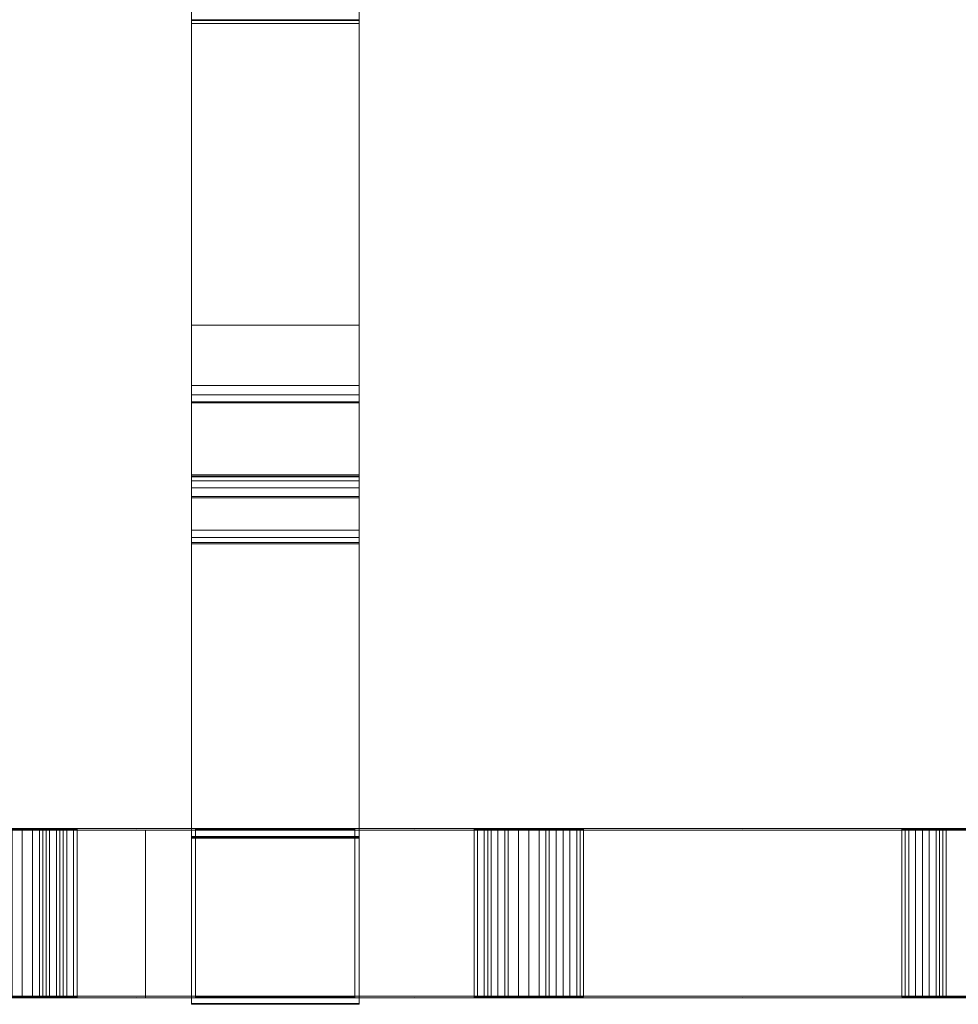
# Model space of a CAD drawing. Header units: millimetres. Extents: x -211 to 218, y -248 to 286.
# Tile 22 of 214: x -39 to -5, y -248 to -213. Entities that reach past the tile are written whole.
import ezdxf

# ---------------------------------------------------------------- set-up
doc = ezdxf.new("R2010")
doc.units = ezdxf.units.MM
doc.header["$LTSCALE"] = 25.4
doc.layers.add('None', color=7, linetype='Continuous', lineweight=9)

msp = doc.modelspace()

# ---------------------------------------------------------------- linework, layer by layer
at = {"layer": 'None', "color": 7, "linetype": 'Continuous', "lineweight": 9}
for points in [[(-32.45, -224.191, 24.578), (-26.45, -224.191, 24.578), (-26.45, -204.577, 23.083), (-32.45, -204.577, 23.083)], [(-32.45, -207.591, 9.973), (-26.45, -207.591, 9.973), (-26.45, -213.291, 9.959), (-32.45, -213.291, 9.959)], [(-32.45, -213.268, 0.784), (-26.45, -213.268, 0.784), (-26.45, -213.397, 0.805), (-32.45, -213.397, 0.805)], [(-32.45, -213.291, 9.959), (-26.45, -213.291, 9.959), (-26.45, -213.268, 0.784), (-32.45, -213.268, 0.784)], [(-32.45, -213.397, 0.805), (-26.45, -213.397, 0.805), (-26.45, -226.353, 2.897), (-32.45, -226.353, 2.897)], [(-32.45, -242.551, 25.909), (-26.45, -242.551, 25.909), (-26.45, -224.191, 24.578), (-32.45, -224.191, 24.578)], [(-32.45, -226.353, 2.897), (-26.45, -226.353, 2.897), (-26.45, -226.681, 2.981), (-32.45, -226.681, 2.981)], [(-32.45, -226.681, 2.981), (-26.45, -226.681, 2.981), (-26.45, -226.94, 3.188), (-32.45, -226.94, 3.188)], [(-32.45, -226.94, 3.188), (-26.45, -226.94, 3.188), (-26.45, -226.977, 3.238), (-32.45, -226.977, 3.238)], [(-32.45, -226.977, 3.238), (-26.45, -226.977, 3.238), (-26.45, -231.527, 9.783), (-32.45, -231.527, 9.783)], [(-32.45, -229.548, 4.331), (-26.45, -229.548, 4.331), (-26.45, -229.598, 4.02), (-32.45, -229.598, 4.02)], [(-32.45, -229.623, 4.636), (-26.45, -229.623, 4.636), (-26.45, -229.548, 4.331), (-32.45, -229.548, 4.331)], [(-32.45, -229.598, 4.02), (-26.45, -229.598, 4.02), (-26.45, -229.765, 3.753), (-32.45, -229.765, 3.753)], [(-32.45, -231.967, 9.522), (-26.45, -231.967, 9.522), (-26.45, -229.623, 4.636), (-32.45, -229.623, 4.636)], [(-32.45, -229.765, 3.753), (-26.45, -229.765, 3.753), (-26.45, -230.019, 3.572), (-32.45, -230.019, 3.572)], [(-32.45, -230.019, 3.572), (-26.45, -230.019, 3.572), (-26.45, -230.327, 3.504), (-32.45, -230.327, 3.504)], [(-32.45, -230.327, 3.504), (-26.45, -230.327, 3.504), (-26.45, -230.371, 3.504), (-32.45, -230.371, 3.504)], [(-32.45, -230.371, 3.504), (-26.45, -230.371, 3.504), (-26.45, -242.497, 5.503), (-32.45, -242.497, 5.503)], [(-32.45, -231.527, 9.783), (-26.45, -231.527, 9.783), (-26.45, -231.794, 9.928), (-32.45, -231.794, 9.928)], [(-32.45, -231.794, 9.928), (-26.45, -231.794, 9.928), (-26.45, -232.014, 9.709), (-32.45, -232.014, 9.709)], [(-32.45, -232.014, 9.709), (-26.45, -232.014, 9.709), (-26.45, -231.967, 9.522), (-32.45, -231.967, 9.522)], [(-38.5, -242.23, 18.406), (-38.5, -248.23, 18.421), (-38.867, -248.23, 18.299), (-38.867, -242.23, 18.283)], [(-38.133, -242.23, 18.406), (-38.133, -248.23, 18.421), (-38.5, -248.23, 18.421), (-38.5, -242.23, 18.406)], [(-37.888, -242.23, 18.283), (-37.888, -248.23, 18.299), (-38.133, -248.23, 18.421), (-38.133, -242.23, 18.406)], [(-38.133, -242.24, 14.488), (-38.133, -248.24, 14.503), (-37.765, -248.24, 14.503), (-37.765, -242.24, 14.488)], [(-37.643, -242.23, 18.283), (-37.643, -248.23, 18.299), (-37.888, -248.23, 18.299), (-37.888, -242.23, 18.283)], [(-37.765, -242.24, 14.488), (-37.765, -248.24, 14.503), (-37.52, -248.24, 14.626), (-37.52, -242.24, 14.61)], [(-37.276, -242.231, 18.038), (-37.276, -248.231, 18.054), (-37.643, -248.23, 18.299), (-37.643, -242.23, 18.283)], [(-37.52, -242.24, 14.61), (-37.52, -248.24, 14.626), (-37.153, -248.239, 14.871), (-37.153, -242.239, 14.855)], [(-37.031, -242.232, 17.794), (-37.031, -248.232, 17.809), (-37.276, -248.231, 18.054), (-37.276, -242.231, 18.038)], [(-37.153, -242.239, 14.855), (-37.153, -248.239, 14.871), (-36.908, -248.239, 15.116), (-36.908, -242.239, 15.1)], [(-36.908, -242.232, 17.549), (-36.908, -248.232, 17.564), (-37.031, -248.232, 17.809), (-37.031, -242.232, 17.794)], [(-36.664, -242.233, 17.426), (-36.664, -248.232, 17.442), (-36.908, -248.232, 17.564), (-36.908, -242.232, 17.549)], [(-36.908, -242.239, 15.1), (-36.908, -248.239, 15.116), (-36.664, -248.237, 15.605), (-36.664, -242.237, 15.59)], [(-36.541, -242.233, 17.181), (-36.541, -248.233, 17.197), (-36.664, -248.232, 17.442), (-36.664, -242.233, 17.426)], [(-36.664, -242.237, 15.59), (-36.664, -248.237, 15.605), (-36.541, -248.237, 15.85), (-36.541, -242.237, 15.834)], [(-36.541, -242.237, 15.834), (-36.541, -248.237, 15.85), (-36.541, -248.233, 17.197), (-36.541, -242.233, 17.181)], [(-26.598, -242.222, 21.344), (-26.598, -248.222, 21.36), (-32.298, -248.222, 21.36), (-32.298, -242.222, 21.344)], [(-32.298, -242.248, 11.427), (-32.298, -248.248, 11.442), (-26.598, -248.248, 11.442), (-26.598, -242.248, 11.427)], [(-22.215, -242.233, 17.181), (-22.215, -248.233, 17.197), (-22.337, -248.233, 17.075), (-22.337, -242.233, 17.059)], [(-22.337, -242.233, 17.059), (-22.337, -248.233, 17.075), (-22.337, -248.236, 15.973), (-22.337, -242.236, 15.957)], [(-22.337, -242.236, 15.957), (-22.337, -248.236, 15.973), (-22.215, -248.237, 15.605), (-22.215, -242.237, 15.59)], [(-21.97, -242.232, 17.671), (-21.97, -248.232, 17.687), (-22.215, -248.233, 17.197), (-22.215, -242.233, 17.181)], [(-22.215, -242.237, 15.59), (-22.215, -248.237, 15.605), (-21.848, -248.239, 15.116), (-21.848, -242.239, 15.1)], [(-21.725, -242.231, 17.916), (-21.725, -248.231, 17.932), (-21.97, -248.232, 17.687), (-21.97, -242.232, 17.671)], [(-21.848, -242.239, 15.1), (-21.848, -248.239, 15.116), (-21.48, -248.24, 14.748), (-21.48, -242.24, 14.732)], [(-21.48, -242.231, 18.161), (-21.48, -248.231, 18.177), (-21.725, -248.231, 17.932), (-21.725, -242.231, 17.916)], [(-21.113, -242.23, 18.283), (-21.113, -248.23, 18.299), (-21.48, -248.231, 18.177), (-21.48, -242.231, 18.161)], [(-21.48, -242.24, 14.732), (-21.48, -248.24, 14.748), (-21.236, -248.24, 14.626), (-21.236, -242.24, 14.61)], [(-21.236, -242.24, 14.61), (-21.236, -248.24, 14.626), (-21.113, -248.24, 14.503), (-21.113, -242.24, 14.488)], [(-20.746, -242.23, 18.406), (-20.746, -248.23, 18.421), (-21.113, -248.23, 18.299), (-21.113, -242.23, 18.283)], [(-21.113, -242.24, 14.488), (-21.113, -248.24, 14.503), (-20.746, -248.24, 14.503), (-20.746, -242.24, 14.488)], [(-20.011, -242.23, 18.406), (-20.011, -248.23, 18.421), (-20.746, -248.23, 18.421), (-20.746, -242.23, 18.406)], [(-19.766, -242.23, 18.283), (-19.766, -248.23, 18.299), (-20.011, -248.23, 18.421), (-20.011, -242.23, 18.406)], [(-19.399, -242.231, 18.161), (-19.399, -248.231, 18.177), (-19.766, -248.23, 18.299), (-19.766, -242.23, 18.283)], [(-19.644, -242.24, 14.61), (-19.644, -248.24, 14.626), (-19.399, -248.24, 14.748), (-19.399, -242.24, 14.732)], [(-19.154, -242.231, 17.916), (-19.154, -248.231, 17.932), (-19.399, -248.231, 18.177), (-19.399, -242.231, 18.161)], [(-19.399, -242.24, 14.732), (-19.399, -248.24, 14.748), (-19.154, -248.239, 14.993), (-19.154, -242.239, 14.977)], [(-18.909, -242.232, 17.671), (-18.909, -248.232, 17.687), (-19.154, -248.231, 17.932), (-19.154, -242.231, 17.916)], [(-19.154, -242.239, 14.977), (-19.154, -248.239, 14.993), (-18.909, -248.238, 15.238), (-18.909, -242.238, 15.222)], [(-18.664, -242.233, 17.304), (-18.664, -248.233, 17.319), (-18.909, -248.232, 17.687), (-18.909, -242.232, 17.671)], [(-18.909, -242.238, 15.222), (-18.909, -248.238, 15.238), (-18.664, -248.237, 15.605), (-18.664, -242.237, 15.59)], [(-18.542, -242.233, 17.059), (-18.542, -248.233, 17.075), (-18.664, -248.233, 17.319), (-18.664, -242.233, 17.304)], [(-18.664, -242.237, 15.59), (-18.664, -248.237, 15.605), (-18.419, -248.235, 16.34), (-18.419, -242.235, 16.324)], [(-18.419, -242.234, 16.691), (-18.419, -248.234, 16.707), (-18.542, -248.233, 17.075), (-18.542, -242.233, 17.059)], [(-18.419, -242.235, 16.324), (-18.419, -248.235, 16.34), (-18.419, -248.234, 16.707), (-18.419, -242.234, 16.691)], [(-6.909, -242.234, 16.936), (-6.909, -248.234, 16.952), (-7.032, -248.234, 16.707), (-7.032, -242.234, 16.691)], [(-7.032, -242.234, 16.691), (-7.032, -248.234, 16.707), (-7.032, -248.235, 16.34), (-7.032, -242.235, 16.324)], [(-7.032, -242.235, 16.324), (-7.032, -248.235, 16.34), (-6.909, -248.237, 15.85), (-6.909, -242.237, 15.834)], [(-6.787, -242.233, 17.304), (-6.787, -248.233, 17.319), (-6.909, -248.234, 16.952), (-6.909, -242.234, 16.936)], [(-6.909, -242.237, 15.834), (-6.909, -248.237, 15.85), (-6.787, -248.237, 15.605), (-6.787, -242.237, 15.59)], [(-6.542, -242.232, 17.671), (-6.542, -248.232, 17.687), (-6.787, -248.233, 17.319), (-6.787, -242.233, 17.304)], [(-6.787, -242.237, 15.59), (-6.787, -248.237, 15.605), (-6.542, -248.238, 15.238), (-6.542, -242.238, 15.222)], [(-6.297, -242.231, 17.916), (-6.297, -248.231, 17.932), (-6.542, -248.232, 17.687), (-6.542, -242.232, 17.671)], [(-6.542, -242.238, 15.222), (-6.542, -248.238, 15.238), (-6.297, -248.239, 14.993), (-6.297, -242.239, 14.977)], [(-6.052, -242.231, 18.161), (-6.052, -248.231, 18.177), (-6.297, -248.231, 17.932), (-6.297, -242.231, 17.916)], [(-6.297, -242.239, 14.977), (-6.297, -248.239, 14.993), (-5.807, -248.24, 14.626), (-5.807, -242.24, 14.61)], [(-5.685, -242.23, 18.283), (-5.685, -248.23, 18.299), (-6.052, -248.231, 18.177), (-6.052, -242.231, 18.161)], [(-5.807, -242.24, 14.61), (-5.807, -248.24, 14.626), (-5.563, -248.24, 14.503), (-5.563, -242.24, 14.488)], [(-5.44, -242.23, 18.406), (-5.44, -248.23, 18.421), (-5.685, -248.23, 18.299), (-5.685, -242.23, 18.283)], [(-5.563, -242.24, 14.488), (-5.563, -248.24, 14.503), (-4.461, -248.24, 14.503), (-4.461, -242.24, 14.488)], [(-4.583, -242.23, 18.406), (-4.583, -248.23, 18.421), (-5.44, -248.23, 18.421), (-5.44, -242.23, 18.406)], [(-32.45, -242.497, 5.503), (-26.45, -242.497, 5.503), (-26.45, -242.512, 11.445), (-32.45, -242.512, 11.445)], [(-32.45, -242.512, 11.445), (-26.45, -242.512, 11.445), (-26.45, -248.471, 11.43), (-32.45, -248.471, 11.43)], [(-32.45, -242.539, 21.375), (-26.45, -242.539, 21.375), (-26.45, -242.551, 25.909), (-32.45, -242.551, 25.909)], [(-32.45, -248.497, 21.361), (-26.45, -248.497, 21.361), (-26.45, -242.539, 21.375), (-32.45, -242.539, 21.375)], [(-32.45, -248.471, 11.43), (-26.45, -248.471, 11.43), (-26.45, -248.497, 21.361), (-32.45, -248.497, 21.361)]]:
    msp.add_3dface(points, dxfattribs=at)
for points, invisible_edges in [([(-32.45, -207.591, 9.973), (-32.45, -213.291, 9.959), (-32.45, -224.191, 24.578), (-32.45, -204.577, 23.083)], 10), ([(-26.45, -204.577, 23.083), (-26.45, -224.191, 24.578), (-26.45, -213.291, 9.959), (-26.45, -207.591, 9.973)], 10), ([(-32.45, -213.291, 9.959), (-32.45, -213.268, 0.784), (-32.45, -213.397, 0.805)], 8), ([(-32.45, -213.291, 9.959), (-32.45, -226.353, 2.897), (-32.45, -226.681, 2.981), (-32.45, -226.94, 3.188)], 9), ([(-32.45, -213.291, 9.959), (-32.45, -213.397, 0.805), (-32.45, -226.353, 2.897)], 9), ([(-32.45, -226.94, 3.188), (-32.45, -226.977, 3.238), (-32.45, -213.291, 9.959)], 10), ([(-32.45, -226.977, 3.238), (-32.45, -231.527, 9.783), (-32.45, -224.191, 24.578), (-32.45, -213.291, 9.959)], 14), ([(-26.45, -213.397, 0.805), (-26.45, -213.268, 0.784), (-26.45, -213.291, 9.959)], 8), ([(-26.45, -213.291, 9.959), (-26.45, -226.977, 3.238), (-26.45, -226.94, 3.188)], 9), ([(-26.45, -226.94, 3.188), (-26.45, -226.681, 2.981), (-26.45, -226.353, 2.897), (-26.45, -213.291, 9.959)], 12), ([(-26.45, -213.291, 9.959), (-26.45, -224.191, 24.578), (-26.45, -231.527, 9.783), (-26.45, -226.977, 3.238)], 11), ([(-26.45, -226.353, 2.897), (-26.45, -213.397, 0.805), (-26.45, -213.291, 9.959)], 10), ([(-32.45, -231.527, 9.783), (-32.45, -242.539, 21.375), (-32.45, -242.551, 25.909), (-32.45, -224.191, 24.578)], 9), ([(-26.45, -224.191, 24.578), (-26.45, -242.551, 25.909), (-26.45, -242.539, 21.375), (-26.45, -231.527, 9.783)], 12), ([(-32.45, -229.623, 4.636), (-32.45, -229.548, 4.331), (-32.45, -229.598, 4.02), (-32.45, -229.765, 3.753)], 8), ([(-32.45, -229.765, 3.753), (-32.45, -230.019, 3.572), (-32.45, -230.327, 3.504), (-32.45, -229.623, 4.636)], 12), ([(-32.45, -230.371, 3.504), (-32.45, -231.967, 9.522), (-32.45, -229.623, 4.636)], 9), ([(-32.45, -230.327, 3.504), (-32.45, -230.371, 3.504), (-32.45, -229.623, 4.636)], 10), ([(-26.45, -229.765, 3.753), (-26.45, -229.598, 4.02), (-26.45, -229.548, 4.331), (-26.45, -229.623, 4.636)], 8), ([(-26.45, -229.623, 4.636), (-26.45, -230.327, 3.504), (-26.45, -230.019, 3.572), (-26.45, -229.765, 3.753)], 9), ([(-26.45, -229.623, 4.636), (-26.45, -230.371, 3.504), (-26.45, -230.327, 3.504)], 9), ([(-26.45, -229.623, 4.636), (-26.45, -231.967, 9.522), (-26.45, -230.371, 3.504)], 10), ([(-32.45, -230.371, 3.504), (-32.45, -242.497, 5.503), (-32.45, -231.967, 9.522)], 10), ([(-26.45, -231.967, 9.522), (-26.45, -242.497, 5.503), (-26.45, -230.371, 3.504)], 9), ([(-32.45, -242.539, 21.375), (-32.45, -231.527, 9.783), (-32.45, -231.794, 9.928)], 9), ([(-32.45, -242.512, 11.445), (-32.45, -242.539, 21.375), (-32.45, -231.794, 9.928), (-32.45, -232.014, 9.709)], 11), ([(-26.45, -231.794, 9.928), (-26.45, -231.527, 9.783), (-26.45, -242.539, 21.375)], 10), ([(-26.45, -232.014, 9.709), (-26.45, -231.794, 9.928), (-26.45, -242.539, 21.375), (-26.45, -242.512, 11.445)], 14), ([(-32.45, -242.497, 5.503), (-32.45, -242.512, 11.445), (-32.45, -232.014, 9.709), (-32.45, -231.967, 9.522)], 10), ([(-26.45, -231.967, 9.522), (-26.45, -232.014, 9.709), (-26.45, -242.512, 11.445), (-26.45, -242.497, 5.503)], 10), ([(-46.153, -242.21, 25.999), (-34.419, -242.21, 25.97), (-38.133, -242.23, 18.406), (-38.5, -242.23, 18.406)], 10), ([(-38.5, -242.23, 18.406), (-38.867, -242.23, 18.283), (-39.235, -242.23, 18.283), (-46.153, -242.21, 25.999)], 12), ([(-46.153, -248.21, 26.015), (-34.419, -248.21, 25.986), (-34.419, -242.21, 25.97), (-46.153, -242.21, 25.999)], 10), ([(-38.684, -242.24, 14.426), (-38.5, -242.241, 14.365), (-34.419, -242.264, 5.549), (-46.153, -242.264, 5.549)], 10), ([(-46.153, -242.264, 5.549), (-34.419, -242.264, 5.549), (-34.419, -248.264, 5.565), (-46.153, -248.264, 5.565)], 10), ([(-38.684, -248.24, 14.442), (-38.5, -248.24, 14.381), (-38.5, -242.241, 14.365), (-38.684, -242.24, 14.426)], 8), ([(-38.5, -242.241, 14.365), (-38.316, -242.24, 14.426), (-34.419, -242.24, 14.426), (-34.419, -242.264, 5.549)], 14), ([(-38.316, -242.24, 14.426), (-38.5, -242.241, 14.365), (-38.5, -248.24, 14.381), (-38.316, -248.24, 14.442)], 8), ([(-34.419, -242.24, 14.426), (-38.316, -242.24, 14.426), (-38.133, -242.24, 14.488), (-37.765, -242.24, 14.488)], 9), ([(-38.316, -248.24, 14.442), (-38.133, -248.24, 14.503), (-38.133, -242.24, 14.488), (-38.316, -242.24, 14.426)], 8), ([(-34.419, -242.21, 25.97), (-37.643, -242.23, 18.283), (-37.888, -242.23, 18.283), (-38.133, -242.23, 18.406)], 9), ([(-34.419, -242.24, 14.426), (-37.765, -242.24, 14.488), (-37.52, -242.24, 14.61)], 9), ([(-37.276, -242.231, 18.038), (-37.643, -242.23, 18.283), (-34.419, -242.21, 25.97)], 10), ([(-37.52, -242.24, 14.61), (-37.153, -242.239, 14.855), (-34.419, -242.24, 14.426)], 10), ([(-34.419, -242.21, 25.97), (-37.031, -242.232, 17.794), (-37.276, -242.231, 18.038)], 9), ([(-37.153, -242.239, 14.855), (-36.908, -242.239, 15.1), (-34.419, -242.24, 14.426)], 10), ([(-34.419, -242.21, 25.97), (-36.664, -242.233, 17.426), (-36.908, -242.232, 17.549), (-37.031, -242.232, 17.794)], 9), ([(-36.908, -242.239, 15.1), (-36.664, -242.237, 15.59), (-36.541, -242.237, 15.834), (-34.419, -242.24, 14.426)], 12), ([(-36.541, -242.233, 17.181), (-36.664, -242.233, 17.426), (-34.419, -242.21, 25.97)], 10), ([(-34.419, -242.21, 25.97), (-34.419, -242.24, 14.426), (-36.541, -242.237, 15.834), (-36.541, -242.233, 17.181)], 11), ([(-26.598, -242.222, 21.344), (-32.298, -242.222, 21.344), (-34.419, -242.21, 25.97), (-24.467, -242.21, 25.945)], 10), ([(-32.298, -242.222, 21.344), (-32.298, -242.24, 14.426), (-34.419, -242.24, 14.426), (-34.419, -242.21, 25.97)], 14), ([(-24.467, -242.21, 25.945), (-34.419, -242.21, 25.97), (-34.419, -248.21, 25.986), (-24.467, -248.21, 25.961)], 10), ([(-34.419, -242.264, 5.549), (-34.419, -242.24, 14.426), (-32.298, -242.24, 14.426), (-32.298, -242.248, 11.427)], 11), ([(-34.092, -242.264, 5.549), (-34.419, -242.264, 5.549), (-32.298, -242.248, 11.427)], 10), ([(-34.419, -242.264, 5.549), (-34.092, -242.264, 5.549), (-34.092, -248.264, 5.565), (-34.419, -248.264, 5.565)], 8), ([(-32.298, -242.248, 11.427), (-26.598, -242.248, 11.427), (-24.467, -242.264, 5.518), (-34.092, -242.264, 5.549)], 10), ([(-24.467, -248.264, 5.534), (-34.092, -248.264, 5.565), (-34.092, -242.264, 5.549), (-24.467, -242.264, 5.518)], 8), ([(-32.298, -242.24, 14.426), (-32.298, -242.222, 21.344), (-32.298, -248.222, 21.36), (-32.298, -248.24, 14.442)], 8), ([(-32.298, -248.24, 14.442), (-32.298, -248.248, 11.442), (-32.298, -242.248, 11.427), (-32.298, -242.24, 14.426)], 8), ([(-24.467, -242.21, 25.945), (-24.467, -242.24, 14.426), (-26.598, -242.24, 14.426), (-26.598, -242.222, 21.344)], 11), ([(-26.598, -248.24, 14.442), (-26.598, -248.222, 21.36), (-26.598, -242.222, 21.344), (-26.598, -242.24, 14.426)], 8), ([(-26.598, -242.248, 11.427), (-26.598, -242.24, 14.426), (-24.467, -242.24, 14.426), (-24.467, -242.264, 5.518)], 14), ([(-26.598, -242.24, 14.426), (-26.598, -242.248, 11.427), (-26.598, -248.248, 11.442), (-26.598, -248.24, 14.442)], 8), ([(-24.467, -242.21, 25.945), (-20.746, -242.23, 18.406), (-21.113, -242.23, 18.283)], 9), ([(-24.467, -242.21, 25.945), (-12.726, -242.21, 25.916), (-20.011, -242.23, 18.406), (-20.746, -242.23, 18.406)], 10), ([(-24.467, -242.24, 14.426), (-24.467, -242.21, 25.945), (-22.337, -242.233, 17.059), (-22.337, -242.236, 15.957)], 11), ([(-24.467, -242.21, 25.945), (-21.48, -242.231, 18.161), (-21.725, -242.231, 17.916), (-21.97, -242.232, 17.671)], 9), ([(-21.113, -242.23, 18.283), (-21.48, -242.231, 18.161), (-24.467, -242.21, 25.945)], 10), ([(-21.97, -242.232, 17.671), (-22.215, -242.233, 17.181), (-22.337, -242.233, 17.059), (-24.467, -242.21, 25.945)], 12), ([(-24.467, -248.21, 25.961), (-12.726, -248.21, 25.932), (-12.726, -242.21, 25.916), (-24.467, -242.21, 25.945)], 10), ([(-22.337, -242.236, 15.957), (-22.215, -242.237, 15.59), (-24.467, -242.24, 14.426)], 10), ([(-24.467, -242.24, 14.426), (-22.215, -242.237, 15.59), (-21.848, -242.239, 15.1)], 9), ([(-21.848, -242.239, 15.1), (-21.48, -242.24, 14.732), (-24.467, -242.24, 14.426)], 10), ([(-12.726, -242.264, 5.48), (-24.467, -242.264, 5.518), (-20.378, -242.241, 14.365), (-20.194, -242.24, 14.426)], 10), ([(-24.467, -242.264, 5.518), (-24.467, -242.24, 14.426), (-20.562, -242.24, 14.426), (-20.378, -242.241, 14.365)], 11), ([(-21.48, -242.24, 14.732), (-21.236, -242.24, 14.61), (-21.113, -242.24, 14.488), (-24.467, -242.24, 14.426)], 12), ([(-21.113, -242.24, 14.488), (-20.746, -242.24, 14.488), (-20.562, -242.24, 14.426), (-24.467, -242.24, 14.426)], 12), ([(-12.726, -248.264, 5.496), (-24.467, -248.264, 5.534), (-24.467, -242.264, 5.518), (-12.726, -242.264, 5.48)], 10), ([(-20.562, -242.24, 14.426), (-20.746, -242.24, 14.488), (-20.746, -248.24, 14.503), (-20.562, -248.24, 14.442)], 8), ([(-20.562, -248.24, 14.442), (-20.378, -248.24, 14.381), (-20.378, -242.241, 14.365), (-20.562, -242.24, 14.426)], 8), ([(-20.194, -242.24, 14.426), (-20.378, -242.241, 14.365), (-20.378, -248.24, 14.381), (-20.194, -248.24, 14.442)], 8), ([(-12.726, -242.24, 14.426), (-20.194, -242.24, 14.426), (-19.644, -242.24, 14.61)], 9), ([(-20.194, -242.24, 14.426), (-12.726, -242.24, 14.426), (-12.726, -242.264, 5.48)], 11), ([(-20.194, -248.24, 14.442), (-19.644, -248.24, 14.626), (-19.644, -242.24, 14.61), (-20.194, -242.24, 14.426)], 8), ([(-19.399, -242.231, 18.161), (-19.766, -242.23, 18.283), (-20.011, -242.23, 18.406), (-12.726, -242.21, 25.916)], 12), ([(-19.644, -242.24, 14.61), (-19.399, -242.24, 14.732), (-12.726, -242.24, 14.426)], 10), ([(-19.154, -242.231, 17.916), (-19.399, -242.231, 18.161), (-12.726, -242.21, 25.916)], 10), ([(-12.726, -242.24, 14.426), (-19.399, -242.24, 14.732), (-19.154, -242.239, 14.977)], 9), ([(-12.726, -242.21, 25.916), (-18.909, -242.232, 17.671), (-19.154, -242.231, 17.916)], 9), ([(-19.154, -242.239, 14.977), (-18.909, -242.238, 15.222), (-12.726, -242.24, 14.426)], 10), ([(-18.664, -242.233, 17.304), (-18.909, -242.232, 17.671), (-12.726, -242.21, 25.916)], 10), ([(-18.909, -242.238, 15.222), (-18.664, -242.237, 15.59), (-12.726, -242.24, 14.426)], 10), ([(-12.726, -242.21, 25.916), (-18.542, -242.233, 17.059), (-18.664, -242.233, 17.304)], 9), ([(-18.664, -242.237, 15.59), (-18.419, -242.235, 16.324), (-12.726, -242.24, 14.426)], 10), ([(-12.726, -242.21, 25.916), (-12.726, -242.24, 14.426), (-18.419, -242.234, 16.691), (-18.542, -242.233, 17.059)], 11), ([(-12.726, -242.24, 14.426), (-18.419, -242.235, 16.324), (-18.419, -242.234, 16.691)], 9), ([(-12.726, -242.21, 25.916), (-6.787, -242.233, 17.304), (-6.909, -242.234, 16.936)], 9), ([(-12.726, -242.21, 25.916), (-6.052, -242.231, 18.161), (-6.297, -242.231, 17.916), (-6.542, -242.232, 17.671)], 9), ([(-6.542, -242.232, 17.671), (-6.787, -242.233, 17.304), (-12.726, -242.21, 25.916)], 10), ([(-6.909, -242.234, 16.936), (-7.032, -242.234, 16.691), (-12.726, -242.24, 14.426), (-12.726, -242.21, 25.916)], 14), ([(-12.726, -242.21, 25.916), (-0.928, -242.21, 25.887), (-4.583, -242.23, 18.406), (-5.44, -242.23, 18.406)], 10), ([(-5.44, -242.23, 18.406), (-5.685, -242.23, 18.283), (-6.052, -242.231, 18.161), (-12.726, -242.21, 25.916)], 12), ([(-12.726, -248.21, 25.932), (-0.928, -248.21, 25.903), (-0.928, -242.21, 25.887), (-12.726, -242.21, 25.916)], 10), ([(-12.726, -242.24, 14.426), (-7.032, -242.234, 16.691), (-7.032, -242.235, 16.324)], 9), ([(-12.726, -242.24, 14.426), (-7.032, -242.235, 16.324), (-6.909, -242.237, 15.834)], 9), ([(-12.726, -242.24, 14.426), (-6.909, -242.237, 15.834), (-6.787, -242.237, 15.59)], 9), ([(-6.787, -242.237, 15.59), (-6.542, -242.238, 15.222), (-12.726, -242.24, 14.426)], 10), ([(-12.726, -242.24, 14.426), (-6.542, -242.238, 15.222), (-6.297, -242.239, 14.977)], 9), ([(-6.297, -242.239, 14.977), (-5.807, -242.24, 14.61), (-12.726, -242.24, 14.426)], 10), ([(-0.928, -242.24, 14.426), (-12.726, -242.24, 14.426), (-5.563, -242.24, 14.488), (-4.461, -242.24, 14.488)], 11), ([(-5.807, -242.24, 14.61), (-5.563, -242.24, 14.488), (-12.726, -242.24, 14.426)], 10), ([(-12.726, -242.264, 5.48), (-12.726, -242.24, 14.426), (-0.928, -242.24, 14.426), (-0.928, -242.264, 5.442)], 7), ([(-12.726, -242.264, 5.48), (-0.928, -242.264, 5.442), (-0.928, -248.264, 5.458), (-12.726, -248.264, 5.496)], 10), ([(-32.45, -242.512, 11.445), (-32.45, -248.471, 11.43), (-32.45, -248.497, 21.361), (-32.45, -242.539, 21.375)], 8), ([(-26.45, -242.539, 21.375), (-26.45, -248.497, 21.361), (-26.45, -248.471, 11.43), (-26.45, -242.512, 11.445)], 8), ([(-46.153, -248.21, 26.015), (-39.235, -248.23, 18.299), (-38.867, -248.23, 18.299), (-38.5, -248.23, 18.421)], 9), ([(-38.5, -248.23, 18.421), (-38.133, -248.23, 18.421), (-34.419, -248.21, 25.986), (-46.153, -248.21, 26.015)], 10), ([(-46.153, -248.264, 5.565), (-34.419, -248.264, 5.565), (-38.5, -248.24, 14.381), (-38.684, -248.24, 14.442)], 10), ([(-34.419, -248.264, 5.565), (-34.419, -248.24, 14.442), (-38.316, -248.24, 14.442), (-38.5, -248.24, 14.381)], 11), ([(-37.765, -248.24, 14.503), (-38.133, -248.24, 14.503), (-38.316, -248.24, 14.442), (-34.419, -248.24, 14.442)], 12), ([(-38.133, -248.23, 18.421), (-37.888, -248.23, 18.299), (-37.643, -248.23, 18.299), (-34.419, -248.21, 25.986)], 12), ([(-37.52, -248.24, 14.626), (-37.765, -248.24, 14.503), (-34.419, -248.24, 14.442)], 10), ([(-34.419, -248.21, 25.986), (-37.643, -248.23, 18.299), (-37.276, -248.231, 18.054)], 9), ([(-34.419, -248.24, 14.442), (-37.153, -248.239, 14.871), (-37.52, -248.24, 14.626)], 9), ([(-37.276, -248.231, 18.054), (-37.031, -248.232, 17.809), (-34.419, -248.21, 25.986)], 10), ([(-34.419, -248.24, 14.442), (-36.908, -248.239, 15.116), (-37.153, -248.239, 14.871)], 9), ([(-37.031, -248.232, 17.809), (-36.908, -248.232, 17.564), (-36.664, -248.232, 17.442), (-34.419, -248.21, 25.986)], 12), ([(-34.419, -248.24, 14.442), (-36.541, -248.237, 15.85), (-36.664, -248.237, 15.605), (-36.908, -248.239, 15.116)], 9), ([(-34.419, -248.21, 25.986), (-36.664, -248.232, 17.442), (-36.541, -248.233, 17.197)], 9), ([(-36.541, -248.233, 17.197), (-36.541, -248.237, 15.85), (-34.419, -248.24, 14.442), (-34.419, -248.21, 25.986)], 14), ([(-24.467, -248.21, 25.961), (-34.419, -248.21, 25.986), (-32.298, -248.222, 21.36), (-26.598, -248.222, 21.36)], 10), ([(-34.419, -248.21, 25.986), (-34.419, -248.24, 14.442), (-32.298, -248.24, 14.442), (-32.298, -248.222, 21.36)], 11), ([(-32.298, -248.248, 11.442), (-32.298, -248.24, 14.442), (-34.419, -248.24, 14.442), (-34.419, -248.264, 5.565)], 14), ([(-32.298, -248.248, 11.442), (-34.419, -248.264, 5.565), (-34.092, -248.264, 5.565)], 9), ([(-34.092, -248.264, 5.565), (-24.467, -248.264, 5.534), (-26.598, -248.248, 11.442), (-32.298, -248.248, 11.442)], 10), ([(-26.598, -248.222, 21.36), (-26.598, -248.24, 14.442), (-24.467, -248.24, 14.442), (-24.467, -248.21, 25.961)], 14), ([(-24.467, -248.264, 5.534), (-24.467, -248.24, 14.442), (-26.598, -248.24, 14.442), (-26.598, -248.248, 11.442)], 11), ([(-24.467, -248.21, 25.961), (-21.48, -248.231, 18.177), (-21.113, -248.23, 18.299)], 9), ([(-21.113, -248.23, 18.299), (-20.746, -248.23, 18.421), (-24.467, -248.21, 25.961)], 10), ([(-20.746, -248.23, 18.421), (-20.011, -248.23, 18.421), (-12.726, -248.21, 25.932), (-24.467, -248.21, 25.961)], 10), ([(-24.467, -248.21, 25.961), (-22.337, -248.233, 17.075), (-22.215, -248.233, 17.197), (-21.97, -248.232, 17.687)], 9), ([(-21.97, -248.232, 17.687), (-21.725, -248.231, 17.932), (-21.48, -248.231, 18.177), (-24.467, -248.21, 25.961)], 12), ([(-22.337, -248.236, 15.973), (-22.337, -248.233, 17.075), (-24.467, -248.21, 25.961), (-24.467, -248.24, 14.442)], 14), ([(-24.467, -248.24, 14.442), (-22.215, -248.237, 15.605), (-22.337, -248.236, 15.973)], 9), ([(-21.848, -248.239, 15.116), (-22.215, -248.237, 15.605), (-24.467, -248.24, 14.442)], 10), ([(-24.467, -248.24, 14.442), (-21.48, -248.24, 14.748), (-21.848, -248.239, 15.116)], 9), ([(-20.194, -248.24, 14.442), (-20.378, -248.24, 14.381), (-24.467, -248.264, 5.534), (-12.726, -248.264, 5.496)], 10), ([(-24.467, -248.24, 14.442), (-21.113, -248.24, 14.503), (-21.236, -248.24, 14.626), (-21.48, -248.24, 14.748)], 9), ([(-24.467, -248.24, 14.442), (-20.562, -248.24, 14.442), (-20.746, -248.24, 14.503), (-21.113, -248.24, 14.503)], 9), ([(-20.378, -248.24, 14.381), (-20.562, -248.24, 14.442), (-24.467, -248.24, 14.442), (-24.467, -248.264, 5.534)], 14), ([(-12.726, -248.264, 5.496), (-12.726, -248.24, 14.442), (-20.194, -248.24, 14.442)], 11), ([(-19.644, -248.24, 14.626), (-20.194, -248.24, 14.442), (-12.726, -248.24, 14.442)], 10), ([(-12.726, -248.21, 25.932), (-20.011, -248.23, 18.421), (-19.766, -248.23, 18.299), (-19.399, -248.231, 18.177)], 9), ([(-12.726, -248.24, 14.442), (-19.399, -248.24, 14.748), (-19.644, -248.24, 14.626)], 9), ([(-12.726, -248.21, 25.932), (-19.399, -248.231, 18.177), (-19.154, -248.231, 17.932)], 9), ([(-19.154, -248.239, 14.993), (-19.399, -248.24, 14.748), (-12.726, -248.24, 14.442)], 10), ([(-19.154, -248.231, 17.932), (-18.909, -248.232, 17.687), (-12.726, -248.21, 25.932)], 10), ([(-12.726, -248.24, 14.442), (-18.909, -248.238, 15.238), (-19.154, -248.239, 14.993)], 9), ([(-12.726, -248.21, 25.932), (-18.909, -248.232, 17.687), (-18.664, -248.233, 17.319)], 9), ([(-12.726, -248.24, 14.442), (-18.664, -248.237, 15.605), (-18.909, -248.238, 15.238)], 9), ([(-18.664, -248.233, 17.319), (-18.542, -248.233, 17.075), (-12.726, -248.21, 25.932)], 10), ([(-12.726, -248.24, 14.442), (-18.419, -248.235, 16.34), (-18.664, -248.237, 15.605)], 9), ([(-18.542, -248.233, 17.075), (-18.419, -248.234, 16.707), (-12.726, -248.24, 14.442), (-12.726, -248.21, 25.932)], 14), ([(-18.419, -248.234, 16.707), (-18.419, -248.235, 16.34), (-12.726, -248.24, 14.442)], 10), ([(-0.928, -248.21, 25.903), (-12.726, -248.21, 25.932), (-5.44, -248.23, 18.421), (-4.583, -248.23, 18.421)], 10), ([(-12.726, -248.21, 25.932), (-6.787, -248.233, 17.319), (-6.542, -248.232, 17.687)], 9), ([(-12.726, -248.21, 25.932), (-12.726, -248.24, 14.442), (-7.032, -248.234, 16.707), (-6.909, -248.234, 16.952)], 11), ([(-6.909, -248.234, 16.952), (-6.787, -248.233, 17.319), (-12.726, -248.21, 25.932)], 10), ([(-12.726, -248.21, 25.932), (-6.052, -248.231, 18.177), (-5.685, -248.23, 18.299), (-5.44, -248.23, 18.421)], 9), ([(-6.542, -248.232, 17.687), (-6.297, -248.231, 17.932), (-6.052, -248.231, 18.177), (-12.726, -248.21, 25.932)], 12), ([(-7.032, -248.235, 16.34), (-7.032, -248.234, 16.707), (-12.726, -248.24, 14.442)], 10), ([(-6.909, -248.237, 15.85), (-7.032, -248.235, 16.34), (-12.726, -248.24, 14.442)], 10), ([(-12.726, -248.24, 14.442), (-6.542, -248.238, 15.238), (-6.787, -248.237, 15.605)], 9), ([(-6.787, -248.237, 15.605), (-6.909, -248.237, 15.85), (-12.726, -248.24, 14.442)], 10), ([(-6.297, -248.239, 14.993), (-6.542, -248.238, 15.238), (-12.726, -248.24, 14.442)], 10), ([(-12.726, -248.24, 14.442), (-5.807, -248.24, 14.626), (-6.297, -248.239, 14.993)], 9), ([(-12.726, -248.24, 14.442), (-5.563, -248.24, 14.503), (-5.807, -248.24, 14.626)], 9), ([(-12.726, -248.24, 14.442), (-0.928, -248.24, 14.442), (-4.461, -248.24, 14.503), (-5.563, -248.24, 14.503)], 11), ([(-0.928, -248.264, 5.458), (-0.928, -248.24, 14.442), (-12.726, -248.24, 14.442), (-12.726, -248.264, 5.496)], 7)]:
    msp.add_3dface(points, dxfattribs=dict(at, invisible_edges=invisible_edges))

doc.saveas('drawing.dxf')
